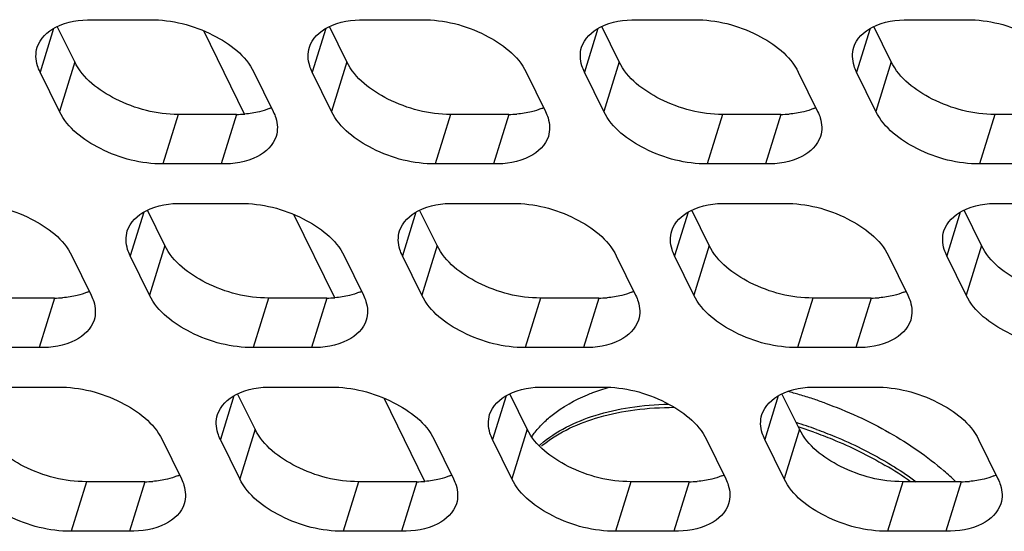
# Model space of a CAD drawing. Header units: millimetres. Extents: x 0 to 420, y 0 to 297.
# Tile 97 of 180: x 161.34 to 168.34, y 140.46 to 144.1. Entities that reach past the tile are written whole.
import ezdxf

# ---------------------------------------------------------------- set-up
doc = ezdxf.new("R2010")
doc.units = ezdxf.units.MM
doc.header["$LTSCALE"] = 23.1
doc.layers.get('0').update_dxf_attribs({"linetype": 'CONTINUOUS'})
doc.layers.add('ASSI', color=7, linetype='CONTINUOUS')

msp = doc.modelspace()

# ---------------------------------------------------------------- linework, layer by layer
at = {"color": 7, "linetype": 'CONTINUOUS'}
for centre, radius, start, end in [((166.00005, 138.425661), 3.134484, 73.604746, 75.1729851), ((165.997928, 138.418486), 3.141966, 71.7941959, 73.6045479), ((165.999754, 138.423856), 3.136294, 70.1657414, 71.7952322), ((165.940576, 138.232763), 3.139572, 70.1663405, 72.9287527), ((165.933447, 138.209584), 3.139226, 70.3910864, 72.5066173), ((165.569183, 140.474778), 0.799533, 130.8888379, 131.8505089), ((165.585109, 140.42387), 0.835438, 128.7007583, 129.5950215), ((166.190359, 138.714634), 2.571569, 54.7282448, 59.4997865), ((166.627584, 139.411884), 1.959225, 45.7026692, 49.0159794)]:
    msp.add_arc(centre, radius, start, end, dxfattribs=at)
for points, knots in [([(165.379445, 141.432688), (165.391686, 141.437752), (165.442214, 141.457729), (165.493951, 141.474612), (165.533481, 141.485793)], [0, 0, 0, 0, 0.24383366, 1, 1, 1, 1]), ([(165.060776, 141.226923), (165.081705, 141.248042), (165.176462, 141.332849), (165.289628, 141.395533), (165.379445, 141.432688)], [0, 0, 0, 0, 0.23423832, 1, 1, 1, 1]), ([(165.045814, 141.079211), (165.156271, 141.174859), (165.37172, 141.279131), (165.686935, 141.349128), (165.864037, 141.363725), (165.956018, 141.365945)], [0, 0, 0, 0, 0.45234132, 0.7151601, 1, 1, 1, 1]), ([(165.062748, 141.075864), (165.178778, 141.168829), (165.400515, 141.267923), (165.722215, 141.331518), (165.902011, 141.342667), (165.995177, 141.343113)], [0, 0, 0, 0, 0.45322692, 0.71599504, 1, 1, 1, 1]), ([(167.0639, 141.374099), (167.223115, 141.316668), (167.522218, 141.180857), (167.793584, 140.994285), (167.912538, 140.890888)], [0, 0, 0, 0, 0.51781348, 1, 1, 1, 1]), ([(164.983154, 141.13387), (164.988812, 141.142042), (165.012583, 141.174745), (165.03932, 141.205272), (165.060776, 141.226923)], [0, 0, 0, 0, 0.24590762, 1, 1, 1, 1]), ([(166.986966, 141.166752), (167.031787, 141.150783), (167.206561, 141.083976), (167.375353, 141.001222), (167.495537, 140.930367)], [0, 0, 0, 0, 0.25431196, 1, 1, 1, 1]), ([(167.005804, 141.186101), (167.049905, 141.170193), (167.221852, 141.103753), (167.387921, 141.021822), (167.506217, 140.951847)], [0, 0, 0, 0, 0.25434795, 1, 1, 1, 1]), ([(167.506217, 140.951847), (167.524482, 140.941043), (167.595782, 140.89772), (167.665008, 140.850964), (167.715131, 140.814121)], [0, 0, 0, 0, 0.25436621, 1, 1, 1, 1])]:
    msp.add_open_spline(points, degree=3, knots=knots, dxfattribs=at)
at = {"layer": 'ASSI', "color": 7, "linetype": 'CONTINUOUS'}
for p, q in [((161.858826, 144.097944), (162.273304, 144.097944)), ((163.793054, 144.097944), (164.207532, 144.097944)), ((165.727282, 144.097944), (166.14176, 144.097944)), ((167.66151, 144.097944), (168.075988, 144.097944)), ((161.735413, 143.797751), (161.611718, 144.049816)), ((162.942909, 143.426999), (162.652787, 144.018205)), ((163.669641, 143.797751), (163.545946, 144.049816)), ((165.60387, 143.797751), (165.480174, 144.049816)), ((167.538098, 143.797751), (167.414402, 144.049816)), ((161.626484, 143.445254), (161.489215, 143.724978)), ((163.008965, 143.724978), (163.146234, 143.445254)), ((163.560712, 143.445254), (163.423443, 143.724978)), ((164.943193, 143.724978), (165.080462, 143.445254)), ((165.49494, 143.445254), (165.357671, 143.724978)), ((166.877421, 143.724978), (167.01469, 143.445254)), ((167.429168, 143.445254), (167.291899, 143.724978)), ((162.885553, 143.424785), (162.471075, 143.424785)), ((164.819781, 143.424785), (164.405303, 143.424785)), ((166.754009, 143.424785), (166.339531, 143.424785)), ((168.688237, 143.424785), (168.273759, 143.424785)), ((162.776623, 143.072288), (162.362145, 143.072288)), ((164.710851, 143.072288), (164.296373, 143.072288)), ((166.645079, 143.072288), (166.230601, 143.072288)), ((168.579307, 143.072288), (168.164829, 143.072288)), ((162.376001, 142.49237), (162.252306, 142.744435)), ((162.499414, 142.792563), (162.913892, 142.792563)), ((164.310229, 142.49237), (164.186534, 142.744435)), ((164.433642, 142.792563), (164.84812, 142.792563)), ((166.244457, 142.49237), (166.120762, 142.744435)), ((166.36787, 142.792563), (166.782348, 142.792563)), ((168.178686, 142.49237), (168.05499, 142.744435)), ((168.302098, 142.792563), (168.716576, 142.792563)), ((163.583497, 142.121618), (163.293375, 142.712824)), ((161.715325, 142.419597), (161.852594, 142.139873)), ((162.267071, 142.139873), (162.129803, 142.419597)), ((163.649553, 142.419597), (163.786822, 142.139873)), ((164.2013, 142.139873), (164.064031, 142.419597)), ((165.583781, 142.419597), (165.72105, 142.139873)), ((166.135528, 142.139873), (165.998259, 142.419597)), ((167.518009, 142.419597), (167.655278, 142.139873)), ((168.069756, 142.139873), (167.932487, 142.419597)), ((161.591912, 142.119404), (161.177435, 142.119404)), ((163.52614, 142.119404), (163.111663, 142.119404)), ((165.460369, 142.119404), (165.045891, 142.119404)), ((167.394597, 142.119404), (166.980119, 142.119404)), ((161.482983, 141.766907), (161.068505, 141.766907)), ((163.417211, 141.766907), (163.002733, 141.766907)), ((165.351439, 141.766907), (164.936961, 141.766907)), ((167.285667, 141.766907), (166.871189, 141.766907)), ((161.205774, 141.487182), (161.620251, 141.487182)), ((163.140002, 141.487182), (163.554479, 141.487182)), ((165.07423, 141.487182), (165.488708, 141.487182)), ((167.008458, 141.487182), (167.422936, 141.487182)), ((163.016589, 141.186989), (162.892894, 141.439054)), ((164.224084, 140.816237), (163.933963, 141.407443)), ((164.950817, 141.186989), (164.827122, 141.439054)), ((166.885045, 141.186989), (166.76135, 141.439054)), ((162.355913, 141.114216), (162.493182, 140.834492)), ((162.907659, 140.834492), (162.770391, 141.114216)), ((164.290141, 141.114216), (164.42741, 140.834492)), ((164.841887, 140.834492), (164.704619, 141.114216)), ((166.224369, 141.114216), (166.361638, 140.834492)), ((166.776116, 140.834492), (166.638847, 141.114216)), ((168.158597, 141.114216), (168.295866, 140.834492)), ((162.2325, 140.814023), (161.818023, 140.814023)), ((164.166728, 140.814023), (163.752251, 140.814023)), ((166.100956, 140.814023), (165.686479, 140.814023)), ((168.035185, 140.814023), (167.620707, 140.814023)), ((162.12357, 140.461526), (161.709093, 140.461526)), ((164.057799, 140.461526), (163.643321, 140.461526)), ((165.992027, 140.461526), (165.577549, 140.461526)), ((167.926255, 140.461526), (167.511777, 140.461526))]:
    msp.add_line(p, q, dxfattribs=at)
at = {"layer": 'ASSI', "color": 9, "linetype": 'CONTINUOUS'}
for p, q in [((161.585261, 144.035783), (161.489215, 143.724978)), ((163.519489, 144.035783), (163.423443, 143.724978)), ((165.453717, 144.035783), (165.357671, 143.724978)), ((167.387945, 144.035783), (167.291899, 143.724978)), ((161.735413, 143.797751), (161.626484, 143.445254)), ((163.669641, 143.797751), (163.560712, 143.445254)), ((165.60387, 143.797751), (165.49494, 143.445254)), ((167.538098, 143.797751), (167.429168, 143.445254)), ((162.471075, 143.424785), (162.362145, 143.072288)), ((162.885553, 143.424785), (162.776623, 143.072288)), ((164.405303, 143.424785), (164.296373, 143.072288)), ((164.819781, 143.424785), (164.710851, 143.072288)), ((166.339531, 143.424785), (166.230601, 143.072288)), ((166.754009, 143.424785), (166.645079, 143.072288)), ((168.273759, 143.424785), (168.164829, 143.072288)), ((162.225849, 142.730402), (162.129803, 142.419597)), ((164.160077, 142.730402), (164.064031, 142.419597)), ((166.094305, 142.730402), (165.998259, 142.419597)), ((168.028533, 142.730402), (167.932487, 142.419597)), ((162.376001, 142.49237), (162.267071, 142.139873)), ((164.310229, 142.49237), (164.2013, 142.139873)), ((166.244457, 142.49237), (166.135528, 142.139873)), ((168.178686, 142.49237), (168.069756, 142.139873)), ((161.591912, 142.119404), (161.482983, 141.766907)), ((163.111663, 142.119404), (163.002733, 141.766907)), ((163.52614, 142.119404), (163.417211, 141.766907)), ((165.045891, 142.119404), (164.936961, 141.766907)), ((165.460369, 142.119404), (165.351439, 141.766907)), ((166.980119, 142.119404), (166.871189, 141.766907)), ((167.394597, 142.119404), (167.285667, 141.766907)), ((162.866437, 141.425021), (162.770391, 141.114216)), ((164.800665, 141.425021), (164.704619, 141.114216)), ((166.734893, 141.425021), (166.638847, 141.114216)), ((163.016589, 141.186989), (162.907659, 140.834492)), ((164.950817, 141.186989), (164.841887, 140.834492)), ((166.885045, 141.186989), (166.776116, 140.834492)), ((161.818023, 140.814023), (161.709093, 140.461526)), ((162.2325, 140.814023), (162.12357, 140.461526)), ((163.752251, 140.814023), (163.643321, 140.461526)), ((164.166728, 140.814023), (164.057799, 140.461526)), ((165.686479, 140.814023), (165.577549, 140.461526)), ((166.100956, 140.814023), (165.992027, 140.461526)), ((167.620707, 140.814023), (167.511777, 140.461526)), ((168.035185, 140.814023), (167.926255, 140.461526))]:
    msp.add_line(p, q, dxfattribs=at)
at = {"layer": 'ASSI', "color": 7, "linetype": 'CONTINUOUS'}
for centre, radius, start, end in [((162.960903, 143.841819), 0.407276, 292.495016, 294.9920115), ((164.895131, 143.841819), 0.407276, 292.495016, 294.9920115), ((166.829359, 143.841819), 0.407276, 292.495016, 294.9920115), ((162.886004, 144.195209), 0.770424, 269.9663934, 274.2651484), ((164.820232, 144.195209), 0.770424, 269.9663934, 274.2651484), ((166.754461, 144.195209), 0.770424, 269.9663934, 274.2651484), ((161.592364, 142.889828), 0.770424, 269.9663934, 274.2651484), ((161.667262, 142.536438), 0.407276, 292.495016, 294.9920115), ((163.526592, 142.889828), 0.770424, 269.9663934, 274.2651484), ((163.601491, 142.536438), 0.407276, 292.495016, 294.9920115), ((165.46082, 142.889828), 0.770424, 269.9663934, 274.2651484), ((165.535719, 142.536438), 0.407276, 292.495016, 294.9920115), ((167.395048, 142.889828), 0.770424, 269.9663934, 274.2651484), ((167.469947, 142.536438), 0.407276, 292.495016, 294.9920115), ((162.30785, 141.231057), 0.407276, 292.495016, 294.9920115), ((164.242078, 141.231057), 0.407276, 292.495016, 294.9920115), ((166.176307, 141.231057), 0.407276, 292.495016, 294.9920115), ((168.110535, 141.231057), 0.407276, 292.495016, 294.9920115), ((162.232952, 141.584447), 0.770424, 269.9663934, 274.2651484), ((164.16718, 141.584447), 0.770424, 269.9663934, 274.2651484), ((166.101408, 141.584447), 0.770424, 269.9663934, 274.2651484), ((168.035636, 141.584447), 0.770424, 269.9663934, 274.2651484)]:
    msp.add_arc(centre, radius, start, end, dxfattribs=at)
for points, knots in [([(161.468617, 143.90219), (161.487858, 143.964383), (161.614857, 144.080087), (161.771286, 144.097944), (161.858826, 144.097944)], [0, 0, 0, 0, 0.42649912, 1, 1, 1, 1]), ([(162.273304, 144.097944), (162.425837, 144.097944), (162.70695, 144.026877), (162.951264, 143.842561), (163.008965, 143.724978)], [0, 0, 0, 0, 0.53801512, 1, 1, 1, 1]), ([(163.402845, 143.90219), (163.422087, 143.964383), (163.549085, 144.080087), (163.705514, 144.097944), (163.793054, 144.097944)], [0, 0, 0, 0, 0.42649912, 1, 1, 1, 1]), ([(164.207532, 144.097944), (164.360065, 144.097944), (164.641178, 144.026877), (164.885492, 143.842561), (164.943193, 143.724978)], [0, 0, 0, 0, 0.53801512, 1, 1, 1, 1]), ([(165.337073, 143.90219), (165.356315, 143.964383), (165.483313, 144.080087), (165.639743, 144.097944), (165.727282, 144.097944)], [0, 0, 0, 0, 0.42649912, 1, 1, 1, 1]), ([(166.14176, 144.097944), (166.294293, 144.097944), (166.575406, 144.026877), (166.81972, 143.842561), (166.877421, 143.724978)], [0, 0, 0, 0, 0.53801512, 1, 1, 1, 1]), ([(167.271302, 143.90219), (167.290543, 143.964383), (167.417541, 144.080087), (167.573971, 144.097944), (167.66151, 144.097944)], [0, 0, 0, 0, 0.42649912, 1, 1, 1, 1]), ([(168.075988, 144.097944), (168.228521, 144.097944), (168.509634, 144.026877), (168.753948, 143.842561), (168.81165, 143.724978)], [0, 0, 0, 0, 0.53801512, 1, 1, 1, 1]), ([(161.489215, 143.724978), (161.481949, 143.739784), (161.459111, 143.795415), (161.455685, 143.860388), (161.468617, 143.90219)], [0, 0, 0, 0, 0.2737353, 1, 1, 1, 1]), ([(163.423443, 143.724978), (163.416177, 143.739784), (163.393339, 143.795415), (163.389913, 143.860388), (163.402845, 143.90219)], [0, 0, 0, 0, 0.2737353, 1, 1, 1, 1]), ([(165.357671, 143.724978), (165.350405, 143.739784), (165.327567, 143.795415), (165.324141, 143.860388), (165.337073, 143.90219)], [0, 0, 0, 0, 0.2737353, 1, 1, 1, 1]), ([(167.291899, 143.724978), (167.284633, 143.739784), (167.261795, 143.795415), (167.258369, 143.860388), (167.271302, 143.90219)], [0, 0, 0, 0, 0.2737353, 1, 1, 1, 1]), ([(162.471075, 143.424785), (162.318541, 143.424785), (162.037428, 143.495852), (161.793115, 143.680168), (161.735413, 143.797751)], [0, 0, 0, 0, 0.53801512, 1, 1, 1, 1]), ([(164.405303, 143.424785), (164.25277, 143.424785), (163.971657, 143.495852), (163.727343, 143.680168), (163.669641, 143.797751)], [0, 0, 0, 0, 0.53801512, 1, 1, 1, 1]), ([(166.339531, 143.424785), (166.186998, 143.424785), (165.905885, 143.495852), (165.661571, 143.680168), (165.60387, 143.797751)], [0, 0, 0, 0, 0.53801512, 1, 1, 1, 1]), ([(168.273759, 143.424785), (168.121226, 143.424785), (167.840113, 143.495852), (167.595799, 143.680168), (167.538098, 143.797751)], [0, 0, 0, 0, 0.53801512, 1, 1, 1, 1]), ([(162.362145, 143.072288), (162.209612, 143.072288), (161.928499, 143.143355), (161.684185, 143.32767), (161.626484, 143.445254)], [0, 0, 0, 0, 0.53801512, 1, 1, 1, 1]), ([(163.146234, 143.445254), (163.1535, 143.430448), (163.176338, 143.374817), (163.179764, 143.309844), (163.166831, 143.268042)], [0, 0, 0, 0, 0.2737353, 1, 1, 1, 1]), ([(164.296373, 143.072288), (164.14384, 143.072288), (163.862727, 143.143355), (163.618413, 143.32767), (163.560712, 143.445254)], [0, 0, 0, 0, 0.53801512, 1, 1, 1, 1]), ([(165.080462, 143.445254), (165.087728, 143.430448), (165.110566, 143.374817), (165.113992, 143.309844), (165.10106, 143.268042)], [0, 0, 0, 0, 0.2737353, 1, 1, 1, 1]), ([(166.230601, 143.072288), (166.078068, 143.072288), (165.796955, 143.143355), (165.552641, 143.32767), (165.49494, 143.445254)], [0, 0, 0, 0, 0.53801512, 1, 1, 1, 1]), ([(167.01469, 143.445254), (167.021956, 143.430448), (167.044794, 143.374817), (167.04822, 143.309844), (167.035288, 143.268042)], [0, 0, 0, 0, 0.2737353, 1, 1, 1, 1]), ([(168.164829, 143.072288), (168.012296, 143.072288), (167.731183, 143.143355), (167.486869, 143.32767), (167.429168, 143.445254)], [0, 0, 0, 0, 0.53801512, 1, 1, 1, 1]), ([(163.166831, 143.268042), (163.14759, 143.205849), (163.020592, 143.090144), (162.864162, 143.072288), (162.776623, 143.072288)], [0, 0, 0, 0, 0.42649912, 1, 1, 1, 1]), ([(165.10106, 143.268042), (165.081818, 143.205849), (164.95482, 143.090144), (164.798391, 143.072288), (164.710851, 143.072288)], [0, 0, 0, 0, 0.42649912, 1, 1, 1, 1]), ([(167.035288, 143.268042), (167.016047, 143.205849), (166.889048, 143.090144), (166.732619, 143.072288), (166.645079, 143.072288)], [0, 0, 0, 0, 0.42649912, 1, 1, 1, 1]), ([(160.979663, 142.792563), (161.132197, 142.792563), (161.41331, 142.721496), (161.657624, 142.53718), (161.715325, 142.419597)], [0, 0, 0, 0, 0.53801512, 1, 1, 1, 1]), ([(162.109205, 142.596809), (162.128446, 142.659002), (162.255445, 142.774706), (162.411874, 142.792563), (162.499414, 142.792563)], [0, 0, 0, 0, 0.42649912, 1, 1, 1, 1]), ([(162.913892, 142.792563), (163.066425, 142.792563), (163.347538, 142.721496), (163.591852, 142.53718), (163.649553, 142.419597)], [0, 0, 0, 0, 0.53801512, 1, 1, 1, 1]), ([(164.043433, 142.596809), (164.062674, 142.659002), (164.189673, 142.774706), (164.346102, 142.792563), (164.433642, 142.792563)], [0, 0, 0, 0, 0.42649912, 1, 1, 1, 1]), ([(164.84812, 142.792563), (165.000653, 142.792563), (165.281766, 142.721496), (165.52608, 142.53718), (165.583781, 142.419597)], [0, 0, 0, 0, 0.53801512, 1, 1, 1, 1]), ([(165.977661, 142.596809), (165.996903, 142.659002), (166.123901, 142.774706), (166.28033, 142.792563), (166.36787, 142.792563)], [0, 0, 0, 0, 0.42649912, 1, 1, 1, 1]), ([(166.782348, 142.792563), (166.934881, 142.792563), (167.215994, 142.721496), (167.460308, 142.53718), (167.518009, 142.419597)], [0, 0, 0, 0, 0.53801512, 1, 1, 1, 1]), ([(167.911889, 142.596809), (167.931131, 142.659002), (168.058129, 142.774706), (168.214559, 142.792563), (168.302098, 142.792563)], [0, 0, 0, 0, 0.42649912, 1, 1, 1, 1]), ([(162.129803, 142.419597), (162.122537, 142.434403), (162.099699, 142.490034), (162.096273, 142.555007), (162.109205, 142.596809)], [0, 0, 0, 0, 0.2737353, 1, 1, 1, 1]), ([(164.064031, 142.419597), (164.056765, 142.434403), (164.033927, 142.490034), (164.030501, 142.555007), (164.043433, 142.596809)], [0, 0, 0, 0, 0.2737353, 1, 1, 1, 1]), ([(165.998259, 142.419597), (165.990993, 142.434403), (165.968155, 142.490034), (165.964729, 142.555007), (165.977661, 142.596809)], [0, 0, 0, 0, 0.2737353, 1, 1, 1, 1]), ([(167.932487, 142.419597), (167.925221, 142.434403), (167.902383, 142.490034), (167.898957, 142.555007), (167.911889, 142.596809)], [0, 0, 0, 0, 0.2737353, 1, 1, 1, 1]), ([(163.111663, 142.119404), (162.959129, 142.119404), (162.678016, 142.190471), (162.433703, 142.374787), (162.376001, 142.49237)], [0, 0, 0, 0, 0.53801512, 1, 1, 1, 1]), ([(165.045891, 142.119404), (164.893357, 142.119404), (164.612244, 142.190471), (164.367931, 142.374787), (164.310229, 142.49237)], [0, 0, 0, 0, 0.53801512, 1, 1, 1, 1]), ([(166.980119, 142.119404), (166.827586, 142.119404), (166.546473, 142.190471), (166.302159, 142.374787), (166.244457, 142.49237)], [0, 0, 0, 0, 0.53801512, 1, 1, 1, 1]), ([(168.914347, 142.119404), (168.761814, 142.119404), (168.480701, 142.190471), (168.236387, 142.374787), (168.178686, 142.49237)], [0, 0, 0, 0, 0.53801512, 1, 1, 1, 1]), ([(161.852594, 142.139873), (161.859859, 142.125067), (161.882698, 142.069436), (161.886124, 142.004463), (161.873191, 141.962661)], [0, 0, 0, 0, 0.2737353, 1, 1, 1, 1]), ([(163.002733, 141.766907), (162.8502, 141.766907), (162.569087, 141.837974), (162.324773, 142.022289), (162.267071, 142.139873)], [0, 0, 0, 0, 0.53801512, 1, 1, 1, 1]), ([(163.786822, 142.139873), (163.794088, 142.125067), (163.816926, 142.069436), (163.820352, 142.004463), (163.807419, 141.962661)], [0, 0, 0, 0, 0.2737353, 1, 1, 1, 1]), ([(164.936961, 141.766907), (164.784428, 141.766907), (164.503315, 141.837974), (164.259001, 142.022289), (164.2013, 142.139873)], [0, 0, 0, 0, 0.53801512, 1, 1, 1, 1]), ([(165.72105, 142.139873), (165.728316, 142.125067), (165.751154, 142.069436), (165.75458, 142.004463), (165.741647, 141.962661)], [0, 0, 0, 0, 0.2737353, 1, 1, 1, 1]), ([(166.871189, 141.766907), (166.718656, 141.766907), (166.437543, 141.837974), (166.193229, 142.022289), (166.135528, 142.139873)], [0, 0, 0, 0, 0.53801512, 1, 1, 1, 1]), ([(167.655278, 142.139873), (167.662544, 142.125067), (167.685382, 142.069436), (167.688808, 142.004463), (167.675876, 141.962661)], [0, 0, 0, 0, 0.2737353, 1, 1, 1, 1]), ([(168.805417, 141.766907), (168.652884, 141.766907), (168.371771, 141.837974), (168.127457, 142.022289), (168.069756, 142.139873)], [0, 0, 0, 0, 0.53801512, 1, 1, 1, 1]), ([(161.873191, 141.962661), (161.85395, 141.900468), (161.726952, 141.784763), (161.570522, 141.766907), (161.482983, 141.766907)], [0, 0, 0, 0, 0.42649912, 1, 1, 1, 1]), ([(163.807419, 141.962661), (163.788178, 141.900468), (163.66118, 141.784763), (163.50475, 141.766907), (163.417211, 141.766907)], [0, 0, 0, 0, 0.42649912, 1, 1, 1, 1]), ([(165.741647, 141.962661), (165.722406, 141.900468), (165.595408, 141.784763), (165.438978, 141.766907), (165.351439, 141.766907)], [0, 0, 0, 0, 0.42649912, 1, 1, 1, 1]), ([(167.675876, 141.962661), (167.656634, 141.900468), (167.529636, 141.784763), (167.373207, 141.766907), (167.285667, 141.766907)], [0, 0, 0, 0, 0.42649912, 1, 1, 1, 1]), ([(161.620251, 141.487182), (161.772785, 141.487182), (162.053898, 141.416115), (162.298212, 141.2318), (162.355913, 141.114216)], [0, 0, 0, 0, 0.53801512, 1, 1, 1, 1]), ([(162.749793, 141.291428), (162.769034, 141.353621), (162.896033, 141.469326), (163.052462, 141.487182), (163.140002, 141.487182)], [0, 0, 0, 0, 0.42649912, 1, 1, 1, 1]), ([(163.554479, 141.487182), (163.707013, 141.487182), (163.988126, 141.416115), (164.23244, 141.2318), (164.290141, 141.114216)], [0, 0, 0, 0, 0.53801512, 1, 1, 1, 1]), ([(164.684021, 141.291428), (164.703262, 141.353621), (164.830261, 141.469326), (164.98669, 141.487182), (165.07423, 141.487182)], [0, 0, 0, 0, 0.42649912, 1, 1, 1, 1]), ([(165.488708, 141.487182), (165.641241, 141.487182), (165.922354, 141.416115), (166.166668, 141.2318), (166.224369, 141.114216)], [0, 0, 0, 0, 0.53801512, 1, 1, 1, 1]), ([(166.618249, 141.291428), (166.63749, 141.353621), (166.764489, 141.469326), (166.920918, 141.487182), (167.008458, 141.487182)], [0, 0, 0, 0, 0.42649912, 1, 1, 1, 1]), ([(167.422936, 141.487182), (167.575469, 141.487182), (167.856582, 141.416115), (168.100896, 141.2318), (168.158597, 141.114216)], [0, 0, 0, 0, 0.53801512, 1, 1, 1, 1]), ([(162.770391, 141.114216), (162.763125, 141.129022), (162.740287, 141.184653), (162.736861, 141.249626), (162.749793, 141.291428)], [0, 0, 0, 0, 0.2737353, 1, 1, 1, 1]), ([(164.704619, 141.114216), (164.697353, 141.129022), (164.674515, 141.184653), (164.671089, 141.249626), (164.684021, 141.291428)], [0, 0, 0, 0, 0.2737353, 1, 1, 1, 1]), ([(166.638847, 141.114216), (166.631581, 141.129022), (166.608743, 141.184653), (166.605317, 141.249626), (166.618249, 141.291428)], [0, 0, 0, 0, 0.2737353, 1, 1, 1, 1]), ([(161.818023, 140.814023), (161.665489, 140.814023), (161.384376, 140.88509), (161.140063, 141.069406), (161.082361, 141.186989)], [0, 0, 0, 0, 0.53801512, 1, 1, 1, 1]), ([(163.752251, 140.814023), (163.599717, 140.814023), (163.318604, 140.88509), (163.074291, 141.069406), (163.016589, 141.186989)], [0, 0, 0, 0, 0.53801512, 1, 1, 1, 1]), ([(165.686479, 140.814023), (165.533945, 140.814023), (165.252832, 140.88509), (165.008519, 141.069406), (164.950817, 141.186989)], [0, 0, 0, 0, 0.53801512, 1, 1, 1, 1]), ([(167.620707, 140.814023), (167.468173, 140.814023), (167.18706, 140.88509), (166.942747, 141.069406), (166.885045, 141.186989)], [0, 0, 0, 0, 0.53801512, 1, 1, 1, 1]), ([(161.709093, 140.461526), (161.556559, 140.461526), (161.275446, 140.532593), (161.031133, 140.716909), (160.973431, 140.834492)], [0, 0, 0, 0, 0.53801512, 1, 1, 1, 1]), ([(162.493182, 140.834492), (162.500447, 140.819686), (162.523286, 140.764055), (162.526712, 140.699082), (162.513779, 140.65728)], [0, 0, 0, 0, 0.2737353, 1, 1, 1, 1]), ([(163.643321, 140.461526), (163.490787, 140.461526), (163.209674, 140.532593), (162.965361, 140.716909), (162.907659, 140.834492)], [0, 0, 0, 0, 0.53801512, 1, 1, 1, 1]), ([(164.42741, 140.834492), (164.434675, 140.819686), (164.457514, 140.764055), (164.46094, 140.699082), (164.448007, 140.65728)], [0, 0, 0, 0, 0.2737353, 1, 1, 1, 1]), ([(165.577549, 140.461526), (165.425016, 140.461526), (165.143903, 140.532593), (164.899589, 140.716909), (164.841887, 140.834492)], [0, 0, 0, 0, 0.53801512, 1, 1, 1, 1]), ([(166.361638, 140.834492), (166.368904, 140.819686), (166.391742, 140.764055), (166.395168, 140.699082), (166.382235, 140.65728)], [0, 0, 0, 0, 0.2737353, 1, 1, 1, 1]), ([(167.511777, 140.461526), (167.359244, 140.461526), (167.078131, 140.532593), (166.833817, 140.716909), (166.776116, 140.834492)], [0, 0, 0, 0, 0.53801512, 1, 1, 1, 1]), ([(168.295866, 140.834492), (168.303132, 140.819686), (168.32597, 140.764055), (168.329396, 140.699082), (168.316464, 140.65728)], [0, 0, 0, 0, 0.2737353, 1, 1, 1, 1]), ([(162.513779, 140.65728), (162.494538, 140.595087), (162.36754, 140.479383), (162.21111, 140.461526), (162.12357, 140.461526)], [0, 0, 0, 0, 0.42649912, 1, 1, 1, 1]), ([(164.448007, 140.65728), (164.428766, 140.595087), (164.301768, 140.479383), (164.145338, 140.461526), (164.057799, 140.461526)], [0, 0, 0, 0, 0.42649912, 1, 1, 1, 1]), ([(166.382235, 140.65728), (166.362994, 140.595087), (166.235996, 140.479383), (166.079566, 140.461526), (165.992027, 140.461526)], [0, 0, 0, 0, 0.42649912, 1, 1, 1, 1]), ([(168.316464, 140.65728), (168.297222, 140.595087), (168.170224, 140.479383), (168.013794, 140.461526), (167.926255, 140.461526)], [0, 0, 0, 0, 0.42649912, 1, 1, 1, 1])]:
    msp.add_open_spline(points, degree=3, knots=knots, dxfattribs=at)
for points in [[(163.047369, 143.443039), (163.013278, 143.434673), (162.978306, 143.42955), (162.943302, 143.426918)], [(163.116728, 143.465531), (163.094275, 143.456226), (163.070973, 143.448831), (163.047369, 143.443039)], [(164.981597, 143.443039), (164.947506, 143.434673), (164.912534, 143.42955), (164.877531, 143.426918)], [(165.050956, 143.465531), (165.028503, 143.456226), (165.005201, 143.448831), (164.981597, 143.443039)], [(166.915825, 143.443039), (166.881734, 143.434673), (166.846762, 143.42955), (166.811759, 143.426918)], [(166.985184, 143.465531), (166.962731, 143.456226), (166.939429, 143.448831), (166.915825, 143.443039)], [(161.753729, 142.137658), (161.719638, 142.129292), (161.684666, 142.124169), (161.649662, 142.121537)], [(161.823088, 142.16015), (161.800634, 142.150845), (161.777333, 142.143451), (161.753729, 142.137658)], [(163.687957, 142.137658), (163.653866, 142.129292), (163.618894, 142.124169), (163.58389, 142.121537)], [(163.757316, 142.16015), (163.734862, 142.150845), (163.711561, 142.143451), (163.687957, 142.137658)], [(165.622185, 142.137658), (165.588094, 142.129292), (165.553122, 142.124169), (165.518118, 142.121537)], [(165.691544, 142.16015), (165.669091, 142.150845), (165.645789, 142.143451), (165.622185, 142.137658)], [(167.556413, 142.137658), (167.522322, 142.129292), (167.48735, 142.124169), (167.452347, 142.121537)], [(167.625772, 142.16015), (167.603319, 142.150845), (167.580017, 142.143451), (167.556413, 142.137658)], [(162.463676, 140.854769), (162.441222, 140.845464), (162.417921, 140.83807), (162.394316, 140.832277)], [(164.397904, 140.854769), (164.37545, 140.845464), (164.352149, 140.83807), (164.328545, 140.832277)], [(166.332132, 140.854769), (166.309678, 140.845464), (166.286377, 140.83807), (166.262773, 140.832277)], [(168.26636, 140.854769), (168.243907, 140.845464), (168.220605, 140.83807), (168.197001, 140.832277)], [(162.394316, 140.832277), (162.360225, 140.823911), (162.325254, 140.818789), (162.29025, 140.816156)], [(164.328545, 140.832277), (164.294454, 140.823911), (164.259482, 140.818789), (164.224478, 140.816156)], [(166.262773, 140.832277), (166.228682, 140.823911), (166.19371, 140.818789), (166.158706, 140.816156)], [(168.197001, 140.832277), (168.16291, 140.823911), (168.127938, 140.818789), (168.092934, 140.816156)]]:
    msp.add_open_spline(points, degree=3, dxfattribs=at)

doc.saveas('drawing.dxf')
